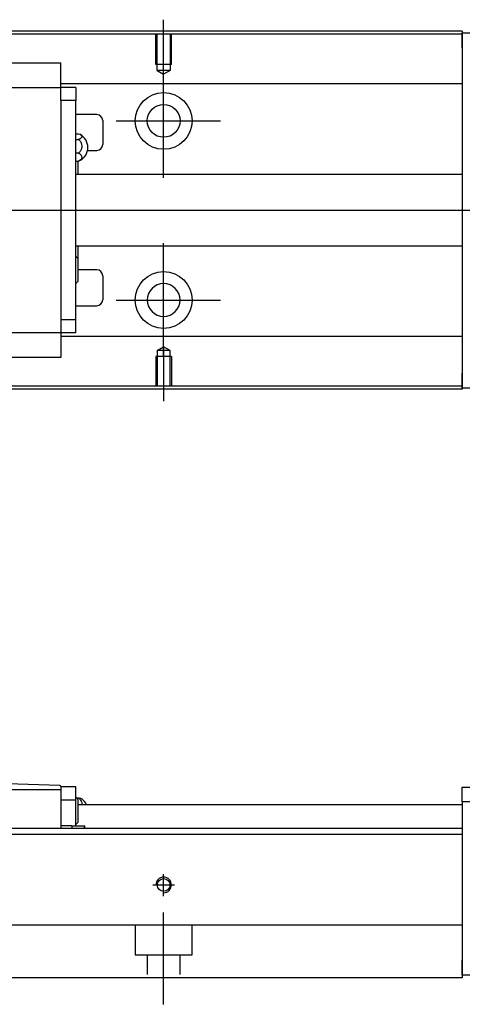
# Model space of a CAD drawing. Header units: millimetres. Extents: x -227 to 3135, y -1502 to 860.
# Tile 245 of 256: x 68 to 142, y -475 to -310. Entities that reach past the tile are written whole.
import ezdxf
from ezdxf.lldxf.tags import DXFTag

# ---------------------------------------------------------------- set-up
doc = ezdxf.new("R2010")
doc.units = ezdxf.units.MM
doc.layers.get('0').update_dxf_attribs({"linetype": 'CONTINUOUS'})
doc.layers.add('2', color=7, linetype='CONTINUOUS', true_color=0xffffff)
tags = doc.linetypes.add('DASHED', pattern=[25.72, 12.86, -12.86]).pattern_tags.tags
tags[6:7] = [DXFTag(74, 4), DXFTag(75, 0), DXFTag(340, '0'), DXFTag(46, 0.0), DXFTag(50, 0.0), DXFTag(44, 0.0), DXFTag(45, 0.0)]
tags[4:5] = [DXFTag(74, 4), DXFTag(75, 0), DXFTag(340, '0'), DXFTag(46, 0.0), DXFTag(50, 0.0), DXFTag(44, 0.0), DXFTag(45, 0.0)]

msp = doc.modelspace()

# ---------------------------------------------------------------- linework, layer by layer
for p, q in [((92.14, -319), (92.14, -309.88)), ((92.14, -336.36), (92.14, -317.31)), ((84.19, -326.83), (101.67, -326.83)), ((16.57, -341.78), (158.14, -341.78)), ((92.14, -366.36), (92.14, -347.31)), ((84.19, -356.83), (101.67, -356.83)), ((92.14, -364.66), (92.14, -373.78))]:
    msp.add_line(p, q)
at = {"linetype": 'Continuous'}
for p, q in [((142.14, -312.28), (24.15, -312.28)), ((142.14, -311.78), (24.28, -311.78)), ((142.14, -311.78), (142.14, -312.08)), ((142.14, -314.58), (142.14, -312.08)), ((142.14, -312.08), (153.14, -312.08)), ((142.14, -314.58), (142.14, -369.08)), ((74.94, -317.17), (5.94, -317.17)), ((74.94, -317.17), (74.94, -317.12)), ((74.94, -317.3), (74.94, -317.17)), ((74.94, -320.88), (74.94, -317.3)), ((5.94, -321.21), (74.94, -321.21)), ((142.14, -320.61), (74.94, -320.61)), ((74.94, -321.21), (74.94, -320.88)), ((77.44, -321.21), (74.94, -321.21)), ((74.94, -322.21), (74.94, -321.21)), ((77.44, -321.21), (77.44, -323.41)), ((74.94, -323.41), (74.94, -322.21)), ((77.44, -323.41), (74.94, -323.41)), ((74.94, -323.41), (74.94, -323.89)), ((74.94, -323.45), (74.94, -323.89)), ((74.94, -323.89), (74.94, -359.67)), ((77.44, -360.15), (77.44, -323.41)), ((80.94, -325.78), (77.44, -325.78)), ((81.94, -326.78), (81.94, -330.78)), ((77.44, -328.98), (77.9, -328.98)), ((77.44, -329.93), (77.9, -329.93)), ((77.9, -332.22), (77.44, -332.22)), ((79.39, -331.78), (80.94, -331.78)), ((77.44, -333.58), (77.9, -333.58)), ((77.79, -333.58), (77.79, -335.78)), ((142.14, -335.78), (77.44, -335.78)), ((77.44, -347.78), (142.14, -347.78)), ((77.79, -347.78), (77.79, -349.86)), ((77.79, -349.86), (77.79, -353.71)), ((80.94, -351.78), (77.79, -351.78)), ((81.94, -352.78), (81.94, -356.78)), ((77.44, -357.78), (80.94, -357.78)), ((74.94, -359.67), (74.94, -360.15)), ((74.94, -359.67), (74.94, -360.11)), ((74.94, -360.15), (74.94, -361.35)), ((77.44, -360.15), (74.94, -360.15)), ((77.44, -362.35), (77.44, -360.15)), ((74.94, -362.35), (5.94, -362.35)), ((74.94, -361.35), (74.94, -362.35)), ((74.94, -362.35), (74.94, -362.68)), ((77.44, -362.35), (74.94, -362.35)), ((74.94, -362.68), (74.94, -366.26)), ((142.14, -362.96), (74.94, -362.96)), ((5.94, -366.39), (74.94, -366.39)), ((74.94, -366.26), (74.94, -366.39)), ((74.94, -366.39), (74.94, -366.44)), ((142.14, -371.58), (142.14, -369.08)), ((142.14, -371.78), (8.9, -371.78)), ((142.14, -371.28), (9.02, -371.28)), ((142.14, -371.58), (142.14, -371.78)), ((153.14, -371.58), (142.14, -371.58))]:
    msp.add_line(p, q, dxfattribs=at)
at = {"linetype": 'DASHED', "ltscale": 0.1}
for p, q in [((90.84, -317.38), (90.84, -312.38)), ((91.07, -318.38), (91.07, -312.38)), ((93.22, -312.38), (93.22, -318.38)), ((93.44, -317.38), (93.44, -312.38)), ((93.44, -317.38), (90.84, -317.38)), ((93.22, -318.38), (91.07, -318.38)), ((91.07, -318.38), (92.14, -319)), ((93.22, -318.38), (92.14, -319)), ((91.07, -365.28), (92.14, -364.66)), ((91.07, -365.28), (91.07, -371.28)), ((93.22, -365.28), (91.07, -365.28)), ((93.22, -365.28), (92.14, -364.66)), ((93.22, -371.28), (93.22, -365.28)), ((93.44, -366.28), (90.84, -366.28)), ((90.84, -366.28), (90.84, -371.28)), ((93.44, -366.28), (93.44, -371.28))]:
    msp.add_line(p, q, dxfattribs=at)
at = {"linetype": 'DASHED'}
for p, q in [((142.14, -312.08), (142.14, -312.28)), ((142.14, -312.28), (142.14, -313.28)), ((142.14, -313.28), (142.14, -319.61)), ((142.14, -319.61), (142.14, -320.61)), ((74.94, -321.31), (74.94, -321.31)), ((142.14, -320.61), (142.14, -322.15)), ((142.14, -322.15), (142.14, -325.71)), ((142.14, -325.71), (142.14, -327.63)), ((142.14, -327.63), (142.14, -331.33)), ((142.14, -352.33), (142.14, -355.94)), ((142.14, -355.94), (142.14, -357.85)), ((142.14, -357.85), (142.14, -361.41)), ((74.94, -362.25), (74.94, -362.25)), ((142.14, -361.41), (142.14, -362.96)), ((142.14, -362.96), (142.14, -363.96)), ((142.14, -363.96), (142.14, -370.28)), ((142.14, -370.28), (142.14, -371.28)), ((142.14, -371.28), (142.14, -371.58))]:
    msp.add_line(p, q, dxfattribs=at)
at = {"linetype": 'Continuous'}
for centre, radius in [((92.14, -326.83), 4.75), ((92.14, -326.83), 2.75), ((92.14, -356.83), 4.75)]:
    msp.add_circle(centre, radius, dxfattribs=at)
at = {"linetype": 'Continuous', "extrusion": (0, 0, -1)}
msp.add_circle((-92.14, -356.83), 2.75, dxfattribs=at)
at = {"linetype": 'Continuous'}
for centre, radius, start, end in [((80.94, -326.78), 1, 0, 90), ((76.94, -331.28), 2.5, 0, 61.7734), ((76.94, -331.28), 2.5, 298.2701, 0), ((80.94, -330.78), 1, 270, 0), ((75.65, -351.74), 2.85, 41.3431, 51.1006), ((80.94, -352.78), 1, 0, 90), ((75.65, -351.83), 2.85, 308.8994, 318.6569), ((80.94, -356.78), 1, 270, 0)]:
    msp.add_arc(centre, radius, start, end, dxfattribs=at)
for points in [[(77.9, -328.98), (78.03, -329.03), (78.14, -329.08), (78.31, -329.2), (78.37, -329.26), (78.44, -329.4), (78.45, -329.47), (78.4, -329.6), (78.35, -329.67), (78.2, -329.79), (78.1, -329.85), (77.95, -329.91), (77.92, -329.92), (77.9, -329.93)], [(77.9, -329.93), (78.03, -330.03), (78.14, -330.16), (78.31, -330.45), (78.37, -330.61), (78.44, -330.94), (78.45, -331.11), (78.4, -331.44), (78.35, -331.6), (78.2, -331.9), (78.1, -332.04), (77.95, -332.18), (77.92, -332.2), (77.9, -332.22)], [(77.9, -332.22), (78.03, -332.29), (78.14, -332.36), (78.31, -332.53), (78.37, -332.63), (78.44, -332.82), (78.45, -332.92), (78.4, -333.12), (78.35, -333.21), (78.2, -333.39), (78.1, -333.47), (77.95, -333.55), (77.92, -333.56), (77.9, -333.58)]]:
    msp.add_open_spline(points, degree=3, knots=[0, 0, 0, 0, 0.192078, 0.192078, 0.384156, 0.384156, 0.576234, 0.576234, 0.768312, 0.768312, 0.960389, 0.960389, 1, 1, 1, 1], dxfattribs=at)
msp.add_open_spline([(77.9, -333.58), (77.98, -333.55), (78.06, -333.51), (78.13, -333.48)], degree=3, dxfattribs=at)
at = {"layer": '2', "linetype": 'Continuous'}
for p, q in [((74.75, -438.12), (65.94, -437.89)), ((74.94, -438.32), (74.94, -438.39)), ((74.94, -438.39), (74.94, -438.89)), ((77.44, -438.39), (74.94, -438.39)), ((77.44, -440.59), (77.44, -438.39)), ((142.14, -438.4), (153.14, -438.4)), ((142.14, -440.9), (142.14, -438.4)), ((74.94, -438.89), (5.94, -438.89)), ((74.94, -438.89), (74.94, -445.35)), ((77.9, -440.28), (77.62, -440.28)), ((77.44, -440.59), (74.94, -440.59)), ((77.44, -443.89), (77.44, -440.59)), ((77.79, -440.47), (77.79, -442.39)), ((142.14, -441.39), (77.79, -441.39)), ((153.14, -440.9), (142.14, -440.9)), ((142.14, -440.9), (142.14, -467.39)), ((77.79, -442.39), (77.79, -444.32)), ((76.79, -444.89), (74.94, -444.89)), ((76.79, -444.89), (78.83, -444.89)), ((76.79, -444.89), (76.79, -445.35)), ((77.44, -444.89), (77.44, -443.89)), ((78.83, -444.89), (78.94, -444.89)), ((78.83, -444.89), (78.83, -445.35)), ((78.94, -445.35), (78.94, -444.89)), ((142.14, -446.35), (-57.86, -446.35)), ((142.14, -445.35), (41.39, -445.35)), ((142.14, -446.35), (142.14, -461.05)), ((142.14, -461.55), (37.24, -461.55)), ((142.14, -461.05), (142.14, -461.55)), ((142.14, -461.55), (142.14, -468.35)), ((142.14, -469.89), (142.14, -467.39)), ((142.14, -468.35), (142.14, -470.35)), ((153.14, -469.89), (142.14, -469.89)), ((142.14, -470.35), (34.98, -470.35))]:
    msp.add_line(p, q, dxfattribs=at)
at = {"layer": '2', "linetype": 'DASHED'}
for p, q in [((74.94, -438.39), (74.94, -438.39)), ((74.94, -438.49), (74.94, -438.49)), ((77.44, -438.39), (77.44, -438.39)), ((142.14, -445.35), (142.14, -446.35))]:
    msp.add_line(p, q, dxfattribs=at)
at = {"layer": '2', "ltscale": 0.5}
for p, q in [((92.14, -456.66), (92.14, -453)), ((90.34, -454.8), (93.94, -454.8)), ((92.14, -474.8), (92.14, -459.44))]:
    msp.add_line(p, q, dxfattribs=at)
at = {"layer": '2', "linetype": 'DASHED', "ltscale": 0.1}
for p, q in [((87.39, -461.55), (87.39, -466.5)), ((96.89, -466.5), (96.89, -461.55)), ((87.39, -466.5), (96.89, -466.5)), ((89.39, -466.5), (89.39, -469.8)), ((94.89, -469.8), (94.89, -466.5))]:
    msp.add_line(p, q, dxfattribs=at)
at = {"layer": '2', "linetype": 'Continuous'}
msp.add_circle((92.14, -454.8), 1.07, dxfattribs=at)
for centre, radius, start, end in [((74.74, -438.32), 0.2, 0, 88.5), ((75.65, -442.35), 2.85, 41.3431, 51.1006), ((76.94, -442.39), 2.5, 23.5613, 53.5675), ((75.65, -442.44), 2.85, 308.8994, 318.6569)]:
    msp.add_arc(centre, radius, start, end, dxfattribs=at)
at = {"layer": '2'}
msp.add_arc((92.14, -454.8), 1.3, 270, 180, dxfattribs=at)
at = {"layer": '2', "linetype": 'Continuous'}
for points, knots in [([(78.43, -440.38), (78.4, -440.37), (78.35, -440.35), (78.2, -440.32), (78.1, -440.3), (77.95, -440.29), (77.93, -440.29), (77.9, -440.28)], [0, 0, 0, 0, 0.448024, 0.448024, 0.905631, 0.905631, 1, 1, 1, 1]), ([(77.9, -440.28), (78.03, -440.37), (78.14, -440.48), (78.31, -440.71), (78.38, -440.84), (78.45, -441.11), (78.45, -441.25), (78.43, -441.39), (78.43, -441.39), (78.43, -441.39)], [0, 0, 0, 0, 0.33014, 0.33014, 0.660281, 0.660281, 0.990421, 0.990421, 1, 1, 1, 1])]:
    msp.add_open_spline(points, degree=3, knots=knots, dxfattribs=at)

doc.saveas('drawing.dxf')
